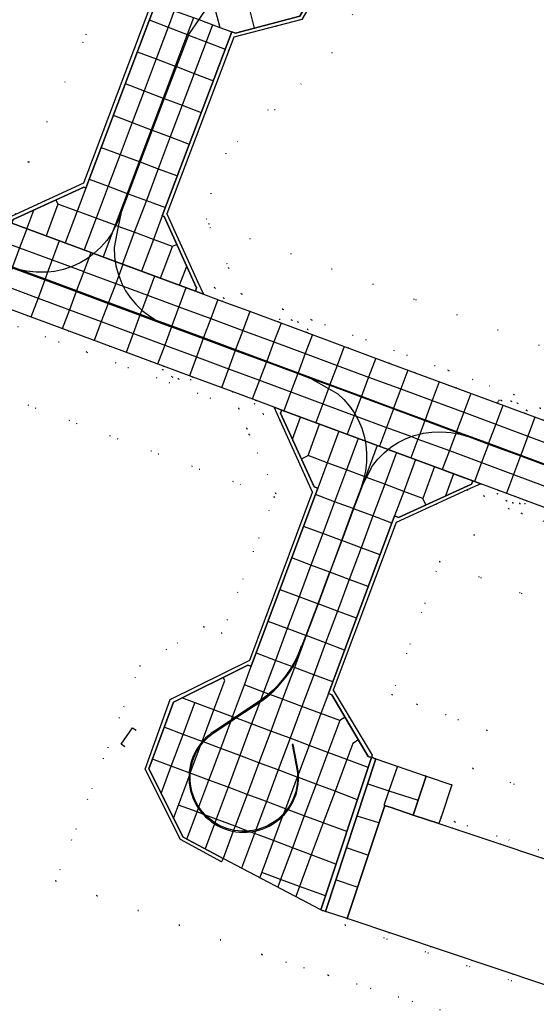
# Model space of a CAD drawing. Header units: metres. Extents: x 174791 to 179073, y 406431 to 409043.
# Tile 125 of 256: x 176276 to 176352, y 407561 to 407706. Entities that reach past the tile are written whole.
import ezdxf

# ---------------------------------------------------------------- set-up
doc = ezdxf.new("R2010")
doc.units = ezdxf.units.M
doc.linetypes.add('DOT', pattern=[6.35, 0, -6.35])
for name, color, linetype in [('panden', 254, 'Continuous'), ('scheiding_muur', 254, 'Continuous'), ('terreindeelbegroeid', 254, 'DOT'), ('terreindeelonbegroeid', 254, 'DOT'), ('wegdeel_molgoot', 254, 'Continuous'), ('wegdeel_opstelplaats', 254, 'Continuous'), ('wegdeel_platform_vliegverkeer', 254, 'Continuous'), ('wegdeel_rolbaan', 254, 'Continuous'), ('weginrichtingselement_markering_vliegtuigverharding', 254, 'Continuous'), ('weginrichtingselement_voeg_vliegtuigverharding', 254, 'Continuous')]:
    doc.layers.add(name, color=color, linetype=linetype)

msp = doc.modelspace()

# ---------------------------------------------------------------- linework, layer by layer
at = {"layer": 'panden'}
msp.add_polyline3d([(176330.224, 407590.046, 0), (176331.021, 407589.78, 0), (176334.29, 407588.689, 0), (176338.084, 407587.422, 0), (176340.14, 407586.736, 0), (176359.456, 407580.289, 0), (176357.862, 407575.524, 0), (176361.074, 407574.444, 0), (176359.917, 407570.854, 0), (176358.759, 407567.263, 0), (176355.466, 407568.359, 0), (176353.872, 407563.594, 0), (176324.55, 407573.4, 0), (176330.101, 407590.087, 0)], close=True, dxfattribs=at)
at = {"layer": 'scheiding_muur'}
msp.add_polyline3d([(176291.726, 407598.747, 0), (176291.195, 407599.142, 0), (176292.866, 407601.53, 0), (176293.413, 407601.197, 0)], dxfattribs=at)
at = {"layer": 'terreindeelbegroeid'}
for points in [[(176291.242, 407715.132, 0), (176290.796, 407714.823, 0), (176295.478, 407707.948, 0), (176285.675, 407681.964, 0), (176275.634, 407677.351, 0), (176273.214, 407678.278, 0), (176271.246, 407677.975, 0), (176271.066, 407677.496, 0), (176266.857, 407679.059, 0), (176269.154, 407680.339, 0), (176277.596, 407685.046, 0), (176286.038, 407703.815, 0), (176281.59, 407714.34, 0), (176277.67, 407716.526, 0), (176281.281, 407717.024, 0), (176281.027, 407718.867, 0), (176280.956, 407718.857, 0), (176280.924, 407719.115, 0), (176284.467, 407721.534, 0), (176286.118, 407722.662, 0)], [(176277.596, 407685.046, 0), (176269.154, 407680.339, 0), (176266.938, 407681.162, 0), (176262.696, 407682.722, 0), (176250.188, 407687.359, 0), (176238.541, 407691.677, 0), (176240.948, 407698.229, 0), (176241.086, 407698.6, 0)], [(176359.995, 407655.434, 0), (176349.176, 407650.69, 0), (176339.488, 407654.278, 0), (176319.286, 407661.758, 0), (176315.06, 407663.323, 0), (176308.963, 407665.582, 0), (176307.055, 407669.409, 0), (176304.068, 407675.972, 0), (176334.635, 407664.747, 0)], [(176267.042, 407666.186, 0), (176266.887, 407665.701, 0), (176268.312, 407664.615, 0), (176269.233, 407664.299, 0), (176271.058, 407664.163, 0), (176271.275, 407664.617, 0), (176297.443, 407654.919, 0), (176297.288, 407654.432, 0), (176298.713, 407653.348, 0), (176299.635, 407653.033, 0), (176301.461, 407652.899, 0), (176301.676, 407653.351, 0), (176307.572, 407651.166, 0), (176308.577, 407648.66, 0), (176286.126, 407656.98, 0), (176263.805, 407665.253, 0), (176266.578, 407666.358, 0)], [(176308.577, 407648.66, 0), (176309.76, 407645.711, 0), (176310.105, 407644.85, 0), (176314.009, 407636.149, 0), (176313.803, 407635.598, 0), (176254.342, 407657.783, 0), (176263.805, 407665.253, 0), (176286.126, 407656.98, 0)], [(176315.06, 407663.323, 0), (176319.286, 407661.758, 0), (176339.488, 407654.278, 0), (176349.176, 407650.69, 0), (176347.306, 407649.87, 0), (176346.935, 407649.897, 0), (176346.821, 407649.657, 0), (176346.729, 407649.463, 0), (176330.858, 407655.34, 0), (176318.592, 407659.882, 0), (176318.737, 407660.351, 0), (176317.303, 407661.424, 0), (176316.379, 407661.732, 0), (176314.553, 407661.852, 0), (176314.365, 407661.448, 0), (176310.267, 407662.966, 0), (176308.963, 407665.582, 0)]]:
    msp.add_polyline3d(points, close=True, dxfattribs=at)
for points in [[(176331.458, 407718.161, 0), (176322.317, 407701.174, 0), (176313.94, 407692.727, 0), (176312.835, 407692.737, 0), (176306.659, 407686.331, 0), (176304.433, 407680.44, 0), (176303.734, 407676.706, 0), (176304.068, 407675.972, 0), (176307.055, 407669.409, 0), (176308.963, 407665.582, 0), (176310.267, 407662.966, 0), (176306.18, 407664.481, 0), (176306.356, 407664.973, 0), (176305.024, 407666.481, 0), (176302.504, 407667.338, 0), (176297.932, 407677.384, 0), (176307.794, 407703.472, 0), (176317.856, 407706.074, 0)], [(176254.342, 407657.783, 0), (176313.803, 407635.598, 0), (176306.061, 407615.498, 0), (176303.385, 407616.48, 0), (176293.94, 407610.688, 0), (176281.505, 407578.952, 0), (176311.957, 407568.081, 0), (176321.764, 407565.032, 0), (176350.638, 407556.055, 0)], [(176353.033, 407648.742, 0), (176351.059, 407648.384, 0), (176349.683, 407649.449, 0), (176348.761, 407649.763, 0), (176347.306, 407649.87, 0), (176349.176, 407650.69, 0), (176359.995, 407655.434, 0)], [(176350.638, 407556.055, 0), (176321.764, 407565.032, 0), (176311.957, 407568.081, 0), (176281.505, 407578.952, 0), (176293.94, 407610.688, 0), (176303.385, 407616.48, 0), (176306.061, 407615.498, 0), (176313.803, 407635.598, 0), (176314.009, 407636.149, 0), (176310.105, 407644.85, 0), (176309.76, 407645.711, 0), (176308.577, 407648.66, 0), (176307.572, 407651.166, 0), (176311.032, 407649.883, 0), (176310.867, 407649.381, 0), (176312.153, 407647.861, 0), (176314.667, 407646.898, 0), (176319.41, 407636.325, 0), (176310.17, 407611.529, 0), (176298.427, 407605.742, 0), (176294.722, 407595.447, 0), (176299.922, 407585.066, 0), (176305.999, 407581.801, 0), (176306.244, 407582.284, 0), (176320.639, 407574.694, 0), (176320.876, 407574.614, 0), (176321.097, 407574.54, 0), (176321.334, 407574.46, 0), (176324.55, 407573.4, 0), (176324.233, 407572.452, 0), (176354.503, 407562.328, 0)], [(176360.717, 407580.907, 0), (176340.456, 407587.683, 0), (176338.402, 407588.37, 0), (176339.993, 407593.118, 0), (176336.215, 407594.413, 0), (176328.798, 407596.957, 0), (176328.561, 407597.037, 0), (176328.362, 407597.105, 0), (176328.125, 407597.185, 0), (176328.226, 407597.514, 0), (176322.481, 407607.094, 0), (176331.757, 407631.862, 0), (176342.264, 407636.658, 0), (176344.791, 407635.756, 0), (176346.726, 407636.107, 0), (176348.059, 407635.064, 0), (176348.979, 407634.746, 0), (176350.052, 407634.664, 0), (176348.382, 407633.917, 0), (176338.2, 407626.074, 0), (176331.167, 407606.418, 0), (176334.855, 407605.047, 0), (176345.185, 407601.207, 0), (176343.079, 407595.542, 0), (176372.874, 407584.448, 0)], [(176405.621, 407555.98, 0), (176408.095, 407562.942, 0), (176410.047, 407570.069, 0), (176410.041, 407574.873, 0), (176409.402, 407579.635, 0), (176408.142, 407584.271, 0), (176406.283, 407588.701, 0), (176403.857, 407592.847, 0), (176400.616, 407596.957, 0), (176396.82, 407600.561, 0), (176392.547, 407603.583, 0), (176387.884, 407605.961, 0), (176374.117, 407612.033, 0), (176374.149, 407612.113, 0), (176338.2, 407626.074, 0), (176348.382, 407633.917, 0), (176350.332, 407633.194, 0), (176377.746, 407623.027, 0), (176381.979, 407621.457, 0), (176413.689, 407609.696, 0), (176417.921, 407608.126, 0), (176419.771, 407606.968, 0), (176424.421, 407604.046, 0)], [(176377.746, 407623.027, 0), (176350.332, 407633.194, 0), (176348.382, 407633.917, 0), (176350.052, 407634.664, 0), (176350.804, 407634.607, 0), (176351.027, 407635.069, 0), (176378.441, 407624.902, 0)], [(176378.945, 407559.478, 0), (176380.709, 407568.618, 0), (176379.715, 407574.423, 0), (176377.296, 407579.53, 0), (176372.874, 407584.448, 0), (176343.079, 407595.542, 0), (176345.185, 407601.207, 0), (176334.855, 407605.047, 0), (176331.167, 407606.418, 0), (176338.2, 407626.074, 0), (176374.149, 407612.113, 0), (176374.117, 407612.033, 0), (176387.884, 407605.961, 0), (176392.547, 407603.583, 0), (176396.82, 407600.561, 0), (176400.616, 407596.957, 0), (176403.857, 407592.847, 0), (176406.283, 407588.701, 0), (176408.142, 407584.271, 0), (176409.402, 407579.635, 0), (176410.041, 407574.873, 0), (176410.047, 407570.069, 0), (176408.095, 407562.942, 0), (176405.621, 407555.98, 0)]]:
    msp.add_polyline3d(points, dxfattribs=at)
at = {"layer": 'terreindeelonbegroeid'}
for points in [[(176306.18, 407664.481, 0), (176303.323, 407665.537, 0), (176302.504, 407667.338, 0), (176305.024, 407666.481, 0), (176306.356, 407664.973, 0)], [(176318.592, 407659.882, 0), (176314.365, 407661.448, 0), (176314.553, 407661.852, 0), (176316.379, 407661.732, 0), (176317.303, 407661.424, 0), (176318.737, 407660.351, 0)], [(176301.676, 407653.351, 0), (176301.461, 407652.899, 0), (176299.635, 407653.033, 0), (176298.713, 407653.348, 0), (176297.288, 407654.432, 0), (176297.443, 407654.919, 0)], [(176313.785, 407648.863, 0), (176314.667, 407646.898, 0), (176312.153, 407647.861, 0), (176310.867, 407649.381, 0), (176311.032, 407649.883, 0)], [(176347.306, 407649.87, 0), (176348.761, 407649.763, 0), (176349.683, 407649.449, 0), (176351.059, 407648.384, 0), (176350.859, 407647.934, 0), (176346.729, 407649.463, 0), (176346.821, 407649.657, 0), (176346.935, 407649.897, 0)], [(176355.476, 407647.819, 0), (176353.551, 407646.937, 0), (176350.859, 407647.934, 0), (176351.059, 407648.384, 0), (176353.033, 407648.742, 0)], [(176346.938, 407636.586, 0), (176346.726, 407636.107, 0), (176344.791, 407635.756, 0), (176342.264, 407636.658, 0), (176344.273, 407637.574, 0)], [(176351.027, 407635.069, 0), (176350.804, 407634.607, 0), (176350.052, 407634.664, 0), (176348.979, 407634.746, 0), (176348.059, 407635.064, 0), (176346.726, 407636.107, 0), (176346.938, 407636.586, 0)], [(176359.581, 407577.51, 0), (176359.126, 407576.15, 0), (176361.391, 407575.392, 0), (176361.074, 407574.444, 0), (176357.862, 407575.524, 0), (176359.456, 407580.289, 0), (176340.14, 407586.736, 0), (176338.084, 407587.422, 0), (176338.402, 407588.37, 0), (176340.456, 407587.683, 0), (176360.717, 407580.907, 0)], [(176358.759, 407567.263, 0), (176358.442, 407566.315, 0), (176356.098, 407567.098, 0), (176355.712, 407565.943, 0), (176354.503, 407562.328, 0), (176324.233, 407572.452, 0), (176324.55, 407573.4, 0), (176353.872, 407563.594, 0), (176355.466, 407568.359, 0)]]:
    msp.add_polyline3d(points, close=True, dxfattribs=at)
at = {"layer": 'wegdeel_molgoot'}
for points in [[(176302.504, 407667.338, 0), (176303.323, 407665.537, 0), (176302.143, 407665.974, 0), (176302.316, 407666.473, 0), (176297.543, 407676.992, 0), (176297.254, 407677.098, 0), (176307.535, 407704.266, 0), (176308.077, 407704.082, 0), (176317.552, 407706.584, 0), (176323.385, 407716.635, 0), (176320.313, 407728.176, 0), (176308.259, 407734.676, 0), (176308.137, 407735.132, 0), (176308.062, 407735.37, 0), (176308.04, 407735.439, 0), (176320.753, 407728.543, 0), (176323.945, 407716.539, 0), (176317.856, 407706.074, 0), (176307.794, 407703.472, 0), (176297.932, 407677.384, 0)], [(176275.035, 407676.022, 0), (176273.761, 407676.496, 0), (176275.634, 407677.351, 0), (176285.675, 407681.964, 0), (176295.478, 407707.948, 0), (176290.796, 407714.823, 0), (176291.242, 407715.132, 0), (176295.676, 407708.615, 0), (176296.24, 407708.39, 0), (176285.96, 407681.212, 0), (176285.668, 407681.333, 0), (176275.221, 407676.542, 0)], [(176314.893, 407648.445, 0), (176314.71, 407647.973, 0), (176319.691, 407637.127, 0), (176320.206, 407636.913, 0), (176310.399, 407610.636, 0), (176309.905, 407610.812, 0), (176298.906, 407605.356, 0), (176295.25, 407595.486, 0), (176300.316, 407585.41, 0), (176306.244, 407582.284, 0), (176305.999, 407581.801, 0), (176299.922, 407585.066, 0), (176294.722, 407595.447, 0), (176298.427, 407605.742, 0), (176310.17, 407611.529, 0), (176319.41, 407636.325, 0), (176314.667, 407646.898, 0), (176313.785, 407648.863, 0), (176314.894, 407648.448, 0)], [(176344.273, 407637.574, 0), (176342.264, 407636.658, 0), (176331.757, 407631.862, 0), (176322.481, 407607.094, 0), (176328.226, 407597.514, 0), (176328.125, 407597.185, 0), (176327.671, 407597.341, 0), (176322.282, 407606.413, 0), (176321.777, 407606.616, 0), (176331.542, 407632.828, 0), (176332.112, 407632.611, 0), (176342.905, 407637.509, 0), (176343.096, 407638.011, 0)]]:
    msp.add_polyline3d(points, close=True, dxfattribs=at)
at = {"layer": 'wegdeel_opstelplaats'}
msp.add_polyline3d([(176338.402, 407588.37, 0), (176338.084, 407587.422, 0), (176334.29, 407588.689, 0), (176336.215, 407594.413, 0), (176339.993, 407593.118, 0)], close=True, dxfattribs=at)
at = {"layer": 'wegdeel_platform_vliegverkeer'}
for points in [[(176302.143, 407665.974, 0), (176275.035, 407676.022, 0), (176275.221, 407676.542, 0), (176285.668, 407681.333, 0), (176285.96, 407681.212, 0), (176296.24, 407708.39, 0), (176295.676, 407708.615, 0), (176291.242, 407715.132, 0), (176286.118, 407722.662, 0), (176285.81, 407723.115, 0), (176282.273, 407728.313, 0), (176308.137, 407735.132, 0), (176308.259, 407734.676, 0), (176320.313, 407728.176, 0), (176323.385, 407716.635, 0), (176317.552, 407706.584, 0), (176308.077, 407704.082, 0), (176307.535, 407704.266, 0), (176297.254, 407677.098, 0), (176297.543, 407676.992, 0), (176302.316, 407666.473, 0)], [(176343.096, 407638.011, 0), (176342.905, 407637.509, 0), (176332.112, 407632.611, 0), (176331.542, 407632.828, 0), (176321.777, 407606.616, 0), (176322.282, 407606.413, 0), (176327.671, 407597.341, 0), (176328.125, 407597.185, 0), (176320.639, 407574.694, 0), (176306.244, 407582.284, 0), (176300.316, 407585.41, 0), (176295.25, 407595.486, 0), (176298.906, 407605.356, 0), (176309.905, 407610.812, 0), (176310.399, 407610.636, 0), (176320.206, 407636.913, 0), (176319.691, 407637.127, 0), (176314.71, 407647.973, 0), (176314.893, 407648.445, 0)], [(176328.798, 407596.957, 0), (176321.334, 407574.46, 0), (176321.097, 407574.54, 0), (176320.876, 407574.614, 0), (176320.639, 407574.694, 0), (176328.125, 407597.185, 0), (176328.362, 407597.105, 0), (176328.561, 407597.037, 0)], [(176336.215, 407594.413, 0), (176334.29, 407588.689, 0), (176331.021, 407589.78, 0), (176330.224, 407590.046, 0), (176330.101, 407590.087, 0), (176324.55, 407573.4, 0), (176321.334, 407574.46, 0), (176328.798, 407596.957, 0)]]:
    msp.add_polyline3d(points, close=True, dxfattribs=at)
at = {"layer": 'wegdeel_rolbaan'}
for points in [[(176275.035, 407676.022, 0), (176302.143, 407665.974, 0), (176303.323, 407665.537, 0), (176306.18, 407664.481, 0), (176310.267, 407662.966, 0), (176314.365, 407661.448, 0), (176318.592, 407659.882, 0), (176330.858, 407655.34, 0), (176346.729, 407649.463, 0), (176350.859, 407647.934, 0), (176353.551, 407646.937, 0), (176354.79, 407646.478, 0), (176382.931, 407636.056, 0), (176384.107, 407635.621, 0), (176386.87, 407634.597, 0), (176390.431, 407633.278, 0), (176403.624, 407628.391, 0), (176418.502, 407622.879, 0), (176422.749, 407621.306, 0)], [(176422.487, 407608.566, 0), (176418.617, 407610.001, 0), (176414.385, 407611.571, 0), (176399.453, 407617.109, 0), (176382.675, 407623.332, 0), (176378.441, 407624.902, 0), (176351.027, 407635.069, 0), (176346.938, 407636.586, 0), (176344.273, 407637.574, 0), (176343.096, 407638.011, 0), (176314.893, 407648.445, 0), (176314.894, 407648.448, 0), (176313.785, 407648.863, 0), (176311.032, 407649.883, 0), (176307.572, 407651.166, 0), (176301.676, 407653.351, 0), (176297.443, 407654.919, 0), (176271.275, 407664.617, 0)]]:
    msp.add_polyline3d(points, dxfattribs=at)
at = {"layer": 'weginrichtingselement_markering_vliegtuigverharding'}
for points in [[(176308.019, 407710.197, 0), (176304.823, 407708.418, 0), (176303.888, 407707.898, 0), (176302.63, 407706.057, 0), (176301.22, 407703.995, 0)], [(176301.22, 407703.995, 0), (176301.139, 407703.788, 0), (176299.34, 407699.12, 0), (176297.537, 407694.44, 0), (176297.529, 407694.42, 0), (176295.764, 407689.764, 0), (176293.982, 407685.061, 0), (176292.205, 407680.37, 0), (176291.173, 407677.648, 0)], [(176291.173, 407677.648, 0), (176290.801, 407676.535, 0), (176290.417, 407675.679, 0), (176290.321, 407675.464, 0), (176289.968, 407674.846, 0), (176289.738, 407674.445, 0), (176289.057, 407673.489, 0), (176288.164, 407672.467, 0), (176287.174, 407671.538, 0), (176287.161, 407671.528, 0), (176286.454, 407670.991, 0), (176286.2, 407670.797, 0), (176285.15, 407670.168, 0), (176283.948, 407669.616, 0), (176283.799, 407669.566, 0), (176282.693, 407669.199, 0), (176281.366, 407668.913, 0), (176280.322, 407668.802, 0), (176280.016, 407668.77, 0), (176278.618, 407668.772, 0), (176277.229, 407668.923, 0), (176276.47, 407669.089, 0), (176275.864, 407669.221, 0)], [(176291.173, 407677.648, 0), (176290.755, 407675.554, 0), (176290.134, 407672.44, 0)], [(176290.134, 407672.44, 0), (176290.204, 407671.072, 0), (176290.319, 407670.357, 0), (176290.422, 407669.72, 0), (176290.784, 407668.4, 0), (176290.827, 407668.291, 0), (176291.287, 407667.126, 0), (176291.503, 407666.716, 0), (176291.848, 407666.06, 0), (176292.522, 407665.061, 0), (176293.359, 407664.062, 0), (176294.241, 407663.201, 0), (176294.291, 407663.152, 0), (176295.2, 407662.427, 0), (176296.176, 407661.797, 0), (176296.227, 407661.771, 0), (176297.21, 407661.268, 0), (176298.292, 407660.845, 0)], [(176275.103, 407669.454, 0), (176279.906, 407667.671, 0), (176284.557, 407665.944, 0), (176289.276, 407664.192, 0), (176293.964, 407662.452, 0), (176298.292, 407660.845, 0), (176298.61, 407660.728, 0), (176303.305, 407658.994, 0), (176308.03, 407657.25, 0), (176312.622, 407655.554, 0), (176317.268, 407653.839, 0), (176319.199, 407653.126, 0), (176321.968, 407652.101, 0), (176326.613, 407650.382, 0), (176331.367, 407648.622, 0), (176336.018, 407646.9, 0), (176340.662, 407645.181, 0), (176342.573, 407644.474, 0), (176345.392, 407643.429, 0), (176350.126, 407641.674, 0), (176354.762, 407639.956, 0)], [(176319.199, 407653.126, 0), (176321.795, 407651.635, 0), (176323.155, 407650.854, 0)], [(176323.155, 407650.854, 0), (176324.079, 407649.992, 0), (176324.907, 407649.037, 0), (176325.629, 407648, 0), (176325.681, 407647.904, 0), (176325.873, 407647.556, 0), (176326.237, 407646.893, 0), (176326.707, 407645.772, 0), (176327.055, 407644.608, 0), (176327.19, 407643.895, 0), (176327.294, 407643.35, 0), (176327.405, 407642.074, 0), (176327.387, 407640.746, 0), (176327.236, 407639.427, 0), (176327.062, 407638.628, 0), (176326.954, 407638.129, 0), (176326.543, 407636.866, 0)], [(176328.3, 407640.197, 0), (176329.093, 407641.213, 0), (176329.993, 407642.136, 0), (176330.6, 407642.634, 0), (176330.989, 407642.953, 0), (176332.07, 407643.656, 0), (176333.234, 407644.242, 0), (176334.024, 407644.535, 0), (176334.456, 407644.695, 0), (176335.274, 407644.901, 0), (176335.749, 407645.02, 0), (176337.07, 407645.204, 0), (176338.467, 407645.246, 0), (176339.861, 407645.137, 0), (176340.594, 407644.999, 0), (176341.235, 407644.879, 0), (176342.573, 407644.474, 0)], [(176326.543, 407636.866, 0), (176326.803, 407637.359, 0), (176327.405, 407638.499, 0), (176328.3, 407640.197, 0)], [(176326.543, 407636.866, 0), (176325.441, 407633.897, 0), (176323.699, 407629.204, 0), (176321.967, 407624.537, 0), (176321.959, 407624.516, 0), (176320.2, 407619.852, 0), (176318.44, 407615.187, 0), (176317.828, 407613.565, 0)], [(176317.898, 407613.538, 0), (176317.828, 407613.565, 0), (176317.758, 407613.591, 0), (176317.45, 407612.771, 0), (176317.144, 407612.07, 0), (176316.807, 407611.384, 0), (176316.437, 407610.715, 0), (176316.369, 407610.604, 0), (176316.037, 407610.063, 0), (176315.607, 407609.431, 0), (176315.148, 407608.819, 0), (176314.661, 407608.23, 0), (176314.147, 407607.663, 0), (176313.607, 407607.122, 0), (176313.043, 407606.606, 0), (176312.966, 407606.542, 0), (176312.455, 407606.116, 0), (176311.846, 407605.655, 0), (176311.737, 407605.58, 0), (176311.215, 407605.223, 0), (176310.565, 407604.82, 0), (176307.952, 407603.069, 0), (176307.453, 407602.734, 0), (176304.953, 407601.059, 0), (176304.49, 407600.742, 0), (176304.05, 407600.393, 0), (176303.635, 407600.015, 0), (176303.248, 407599.609, 0), (176303.179, 407599.525, 0), (176303.072, 407599.397, 0), (176302.889, 407599.176, 0), (176302.562, 407598.721, 0), (176302.266, 407598.243, 0), (176302.005, 407597.746, 0), (176301.779, 407597.233, 0), (176301.589, 407596.704, 0), (176301.436, 407596.164, 0), (176301.32, 407595.615, 0), (176301.243, 407595.059, 0), (176301.233, 407594.917, 0), (176301.205, 407594.499, 0), (176301.205, 407594.366, 0), (176301.206, 407593.937, 0), (176301.246, 407593.377, 0), (176301.324, 407592.821, 0), (176301.441, 407592.272, 0), (176301.596, 407591.733, 0), (176301.787, 407591.205, 0), (176302.015, 407590.692, 0), (176302.278, 407590.196, 0), (176302.575, 407589.719, 0), (176302.591, 407589.697, 0), (176302.903, 407589.264, 0), (176303.263, 407588.833, 0), (176303.3, 407588.794, 0), (176303.652, 407588.428, 0), (176304.068, 407588.051, 0), (176304.509, 407587.704, 0), (176304.951, 407587.403, 0), (176304.973, 407587.388, 0), (176305.457, 407587.105, 0), (176305.961, 407586.856, 0), (176306.48, 407586.643, 0), (176307.013, 407586.466, 0), (176307.557, 407586.327, 0), (176307.739, 407586.293, 0), (176308.109, 407586.225, 0), (176308.667, 407586.162, 0), (176309.227, 407586.138, 0), (176309.789, 407586.153, 0), (176310.231, 407586.196, 0), (176310.347, 407586.207, 0), (176310.901, 407586.3, 0), (176311.009, 407586.326, 0), (176311.447, 407586.43, 0), (176311.983, 407586.599, 0), (176312.505, 407586.803, 0), (176313.012, 407587.044, 0), (176313.502, 407587.319, 0), (176313.971, 407587.628, 0), (176314.417, 407587.968, 0), (176314.839, 407588.339, 0), (176315.023, 407588.524, 0), (176315.234, 407588.737, 0), (176315.601, 407589.163, 0), (176315.83, 407589.469, 0), (176315.937, 407589.612, 0), (176316.241, 407590.084, 0), (176316.512, 407590.576, 0), (176316.748, 407591.085, 0), (176316.948, 407591.61, 0), (176317.111, 407592.147, 0), (176317.237, 407592.694, 0), (176317.324, 407593.248, 0), (176317.373, 407593.808, 0), (176317.379, 407594.202, 0), (176317.382, 407594.369, 0), (176317.361, 407594.786, 0), (176317.353, 407594.93, 0), (176317.285, 407595.487, 0), (176317.179, 407596.038, 0), (176316.59, 407599.113, 0), (176316.44, 407599.097, 0)], [(176316.44, 407599.097, 0), (176317.033, 407596.004, 0), (176317.139, 407595.455, 0), (176317.205, 407594.899, 0), (176317.228, 407594.432, 0), (176317.233, 407594.34, 0), (176317.231, 407594.258, 0), (176317.221, 407593.78, 0), (176317.17, 407593.222, 0), (176317.079, 407592.67, 0), (176316.95, 407592.125, 0), (176316.783, 407591.591, 0), (176316.578, 407591.07, 0), (176316.337, 407590.564, 0), (176316.062, 407590.077, 0), (176315.752, 407589.611, 0), (176315.685, 407589.523, 0), (176315.411, 407589.167, 0), (176315.155, 407588.879, 0), (176315.039, 407588.748, 0), (176314.638, 407588.357, 0), (176314.211, 407587.995, 0), (176313.76, 407587.664, 0), (176313.286, 407587.366, 0), (176312.793, 407587.101, 0), (176312.282, 407586.872, 0), (176311.756, 407586.68, 0), (176311.218, 407586.525, 0), (176311.072, 407586.494, 0), (176310.67, 407586.409, 0), (176310.116, 407586.331, 0), (176309.908, 407586.317, 0), (176309.557, 407586.293, 0), (176308.998, 407586.294, 0), (176308.439, 407586.334, 0), (176307.885, 407586.414, 0), (176307.792, 407586.434, 0), (176307.338, 407586.532, 0), (176306.8, 407586.689, 0), (176306.275, 407586.884, 0), (176305.765, 407587.114, 0), (176305.273, 407587.381, 0), (176305.006, 407587.55, 0), (176304.8, 407587.681, 0), (176304.35, 407588.013, 0), (176303.924, 407588.377, 0), (176303.624, 407588.673, 0), (176303.525, 407588.77, 0), (176303.155, 407589.19, 0), (176302.815, 407589.635, 0), (176302.657, 407589.875, 0), (176302.508, 407590.102, 0), (176302.234, 407590.591, 0), (176301.995, 407591.097, 0), (176301.792, 407591.619, 0), (176301.627, 407592.154, 0), (176301.5, 407592.699, 0), (176301.411, 407593.252, 0), (176301.362, 407593.81, 0), (176301.352, 407594.369, 0), (176301.377, 407594.828, 0), (176301.378, 407594.863, 0), (176301.382, 407594.928, 0), (176301.451, 407595.484, 0), (176301.558, 407596.033, 0), (176301.705, 407596.574, 0), (176301.889, 407597.102, 0), (176302.11, 407597.617, 0), (176302.366, 407598.115, 0), (176302.657, 407598.593, 0), (176302.902, 407598.939, 0), (176302.981, 407599.05, 0), (176303.326, 407599.47, 0), (176303.336, 407599.482, 0), (176303.721, 407599.889, 0), (176304.134, 407600.267, 0), (176304.572, 407600.616, 0), (176305.033, 407600.932, 0), (176307.363, 407602.493, 0), (176308.125, 407603.004, 0), (176310.649, 407604.695, 0), (176311.304, 407605.102, 0), (176311.646, 407605.337, 0), (176311.939, 407605.538, 0), (176312.554, 407606.003, 0), (176313.128, 407606.481, 0), (176313.147, 407606.497, 0), (176313.715, 407607.017, 0), (176314.259, 407607.564, 0), (176314.777, 407608.135, 0), (176315.268, 407608.729, 0), (176315.731, 407609.346, 0), (176316.164, 407609.984, 0), (176316.512, 407610.55, 0), (176316.568, 407610.641, 0), (176316.94, 407611.316, 0), (176317.281, 407612.007, 0), (176317.589, 407612.714, 0), (176317.898, 407613.538, 0)]]:
    msp.add_polyline3d(points, dxfattribs=at)
at = {"layer": 'weginrichtingselement_voeg_vliegtuigverharding'}
for p, q in [((176281.557, 407679.452), (176281.858, 407678.851)), ((176277.263, 407675.2), (176278.319, 407677.961)), ((176299.392, 407672.884), (176298.743, 407672.593)), ((176297.004, 407667.887), (176298.743, 407672.593)), ((176299.786, 407666.86), (176300.872, 407669.667)), ((176316.489, 407644.143), (176317.678, 407647.408)), ((176318.8, 407641.735), (176320.473, 407646.36)), ((176317.804, 407641.241), (176318.8, 407641.735)), ((176336.157, 407634.467), (176335.711, 407635.376)), ((176306.466, 407608.542), (176306.226, 407608.975)), ((176324.263, 407603.104), (176323.464, 407602.621)), ((176326.243, 407599.775), (176325.397, 407599.245)), ((176325.996, 407588.563), (176329.173, 407587.566)), ((176327.58, 407582.785), (176324.436, 407583.821)), ((176326.02, 407578.063), (176322.821, 407579.104))]:
    msp.add_line(p, q, dxfattribs=at)
for points in [[(176298.4, 407732.555, 0), (176299.175, 407729.644, 0), (176299.941, 407726.765, 0), (176300.721, 407723.833, 0), (176301.482, 407720.973, 0), (176302.196, 407718.293, 0), (176302.258, 407718.058, 0), (176303.03, 407715.156, 0), (176303.807, 407712.239, 0), (176304.565, 407709.39, 0), (176304.823, 407708.418, 0), (176305.755, 407704.916, 0), (176305.758, 407704.906, 0)], [(176310.885, 407704.824, 0), (176310.114, 407707.757, 0), (176309.371, 407710.581, 0), (176309.349, 407710.666, 0), (176308.602, 407713.507, 0), (176307.833, 407716.429, 0), (176307.068, 407719.337, 0), (176306.305, 407722.242, 0), (176305.551, 407725.106, 0), (176305.446, 407725.507, 0), (176304.779, 407728.044, 0), (176304.02, 407730.928, 0), (176303.257, 407733.831, 0)], [(176296.24, 407708.39, 0), (176299.033, 407707.37, 0), (176299.914, 407707.049, 0), (176302.63, 407706.057, 0), (176305.755, 407704.916, 0), (176307.535, 407704.266, 0)], [(176299.037, 407707.381, 0), (176299.033, 407707.37, 0), (176298.118, 407704.946, 0), (176296.35, 407700.263, 0), (176294.577, 407695.568, 0), (176292.809, 407690.885, 0), (176291.028, 407686.168, 0), (176289.252, 407681.463, 0), (176287.479, 407676.768, 0), (176285.708, 407672.076, 0)], [(176301.873, 407706.328, 0), (176300.941, 407703.864, 0), (176299.172, 407699.185, 0), (176297.398, 407694.494, 0), (176295.628, 407689.815, 0), (176293.849, 407685.111, 0), (176292.075, 407680.418, 0), (176290.299, 407675.723, 0), (176289.968, 407674.846, 0), (176288.527, 407671.037, 0)], [(176304.693, 407705.289, 0), (176303.748, 407702.788, 0), (176301.981, 407698.111, 0), (176300.21, 407693.422, 0), (176298.444, 407688.747, 0), (176296.671, 407684.054, 0), (176294.902, 407679.371, 0), (176293.128, 407674.674, 0), (176291.364, 407670.006, 0)], [(176295.329, 407706.015, 0), (176298.118, 407704.946, 0), (176300.941, 407703.864, 0), (176301.139, 407703.788, 0), (176303.748, 407702.788, 0), (176306.533, 407701.721, 0)], [(176293.561, 407701.328, 0), (176296.35, 407700.263, 0), (176299.172, 407699.185, 0), (176299.34, 407699.12, 0), (176301.981, 407698.111, 0), (176304.794, 407697.037, 0)], [(176291.799, 407696.626, 0), (176294.577, 407695.568, 0), (176297.398, 407694.494, 0), (176297.537, 407694.44, 0), (176300.21, 407693.422, 0), (176303.017, 407692.353, 0)], [(176290.022, 407691.943, 0), (176292.809, 407690.885, 0), (176295.628, 407689.815, 0), (176295.764, 407689.764, 0), (176298.444, 407688.747, 0), (176301.248, 407687.682, 0)], [(176239.046, 407686.124, 0), (176243.63, 407684.428, 0), (176248.303, 407682.699, 0), (176252.942, 407680.983, 0), (176257.668, 407679.234, 0), (176262.387, 407677.488, 0), (176266.926, 407675.809, 0), (176271.61, 407674.076, 0), (176276.204, 407672.376, 0), (176280.985, 407670.608, 0), (176283.799, 407669.566, 0), (176285.66, 407668.878, 0), (176285.705, 407668.861, 0)], [(176288.235, 407687.215, 0), (176291.028, 407686.168, 0), (176293.849, 407685.111, 0), (176293.982, 407685.061, 0), (176296.671, 407684.054, 0), (176299.479, 407683.001, 0)], [(176242.634, 407681.619, 0), (176247.263, 407679.905, 0), (176251.897, 407678.188, 0), (176256.621, 407676.439, 0), (176261.337, 407674.693, 0), (176265.88, 407673.01, 0), (176270.575, 407671.272, 0), (176275.149, 407669.578, 0), (176276.47, 407669.089, 0), (176279.953, 407667.799, 0), (176284.606, 407666.076, 0), (176289.327, 407664.327, 0), (176289.355, 407664.317, 0)], [(176286.464, 407682.496, 0), (176289.252, 407681.463, 0), (176292.075, 407680.418, 0), (176292.205, 407680.37, 0), (176294.902, 407679.371, 0), (176297.715, 407678.329, 0)], [(176285.96, 407681.212, 0), (176284.675, 407677.807, 0), (176282.906, 407673.117, 0)], [(176281.858, 407678.851, 0), (176280.101, 407674.146, 0), (176280.099, 407674.141, 0)], [(176298.743, 407672.593, 0), (176295.949, 407673.629, 0), (176293.128, 407674.674, 0), (176290.755, 407675.554, 0), (176290.417, 407675.679, 0), (176290.299, 407675.723, 0), (176287.479, 407676.768, 0), (176284.675, 407677.807, 0), (176281.858, 407678.851, 0)], [(176246.264, 407677.083, 0), (176249.109, 407676.028, 0), (176250.848, 407675.383, 0), (176255.569, 407673.632, 0), (176260.281, 407671.884, 0), (176264.829, 407670.197, 0), (176269.535, 407668.451, 0), (176274.089, 407666.762, 0), (176278.915, 407664.972, 0), (176283.546, 407663.255, 0), (176288.259, 407661.506, 0), (176292.97, 407659.759, 0), (176292.994, 407659.75, 0)], [(176275.036, 407676.023, 0), (176280.101, 407674.146, 0), (176287.161, 407671.528, 0), (176290.319, 407670.357, 0), (176302.143, 407665.974, 0)], [(176297.254, 407677.098, 0), (176295.949, 407673.629, 0), (176294.191, 407668.955, 0)], [(176277.259, 407675.177, 0), (176276.204, 407672.376, 0), (176275.149, 407669.578, 0), (176275.11, 407669.473, 0), (176275.103, 407669.454, 0), (176274.089, 407666.762, 0), (176273.024, 407663.937, 0)], [(176282.017, 407673.418, 0), (176280.985, 407670.608, 0), (176280.322, 407668.802, 0), (176279.953, 407667.799, 0), (176279.906, 407667.671, 0), (176278.915, 407664.972, 0), (176277.876, 407662.144, 0)], [(176286.714, 407671.681, 0), (176286.454, 407670.991, 0), (176285.66, 407668.878, 0), (176284.606, 407666.076, 0), (176284.557, 407665.944, 0), (176283.546, 407663.255, 0), (176282.482, 407660.426, 0)], [(176285.705, 407668.861, 0), (176290.387, 407667.129, 0), (176291.503, 407666.716, 0), (176295.054, 407665.402, 0), (176299.708, 407663.68, 0), (176304.4, 407661.944, 0), (176309.123, 407660.197, 0), (176313.731, 407658.492, 0), (176318.365, 407656.777, 0), (176323.065, 407655.039, 0), (176327.717, 407653.317, 0), (176332.462, 407651.562, 0), (176337.112, 407649.841, 0), (176341.765, 407648.12, 0), (176341.781, 407648.114, 0)], [(176291.447, 407669.929, 0), (176290.827, 407668.291, 0), (176290.387, 407667.129, 0), (176289.327, 407664.327, 0), (176289.276, 407664.192, 0), (176288.259, 407661.506, 0), (176287.194, 407658.693, 0)], [(176296.087, 407668.198, 0), (176295.054, 407665.402, 0), (176294.241, 407663.201, 0), (176294.015, 407662.59, 0), (176293.964, 407662.452, 0), (176292.97, 407659.759, 0), (176291.928, 407656.94, 0)], [(176300.749, 407666.48, 0), (176299.708, 407663.68, 0), (176298.662, 407660.869, 0), (176298.61, 407660.728, 0), (176297.61, 407658.038, 0), (176296.561, 407655.217, 0)], [(176289.355, 407664.317, 0), (176294.015, 407662.59, 0), (176296.227, 407661.771, 0), (176298.662, 407660.869, 0), (176303.356, 407659.13, 0), (176308.078, 407657.38, 0), (176312.668, 407655.679, 0), (176317.313, 407653.958, 0), (176322.012, 407652.217, 0), (176326.656, 407650.496, 0), (176331.41, 407648.735, 0), (176336.06, 407647.012, 0), (176336.087, 407647.002, 0)], [(176305.438, 407664.742, 0), (176304.4, 407661.944, 0), (176303.356, 407659.13, 0), (176303.305, 407658.994, 0), (176302.304, 407656.297, 0), (176301.266, 407653.498, 0)], [(176310.163, 407663, 0), (176309.123, 407660.197, 0), (176308.078, 407657.38, 0), (176308.03, 407657.25, 0), (176307.026, 407654.546, 0), (176305.981, 407651.729, 0)], [(176314.783, 407661.28, 0), (176313.731, 407658.492, 0), (176312.668, 407655.679, 0), (176312.622, 407655.554, 0), (176311.6, 407652.849, 0), (176310.537, 407650.033, 0)], [(176292.994, 407659.75, 0), (176297.61, 407658.038, 0), (176302.304, 407656.297, 0), (176307.026, 407654.546, 0), (176311.6, 407652.849, 0), (176316.254, 407651.123, 0), (176320.954, 407649.381, 0), (176325.59, 407647.661, 0), (176325.873, 407647.556, 0), (176330.352, 407645.895, 0), (176330.387, 407645.882, 0)], [(176319.411, 407659.578, 0), (176318.365, 407656.777, 0), (176317.313, 407653.958, 0), (176317.268, 407653.839, 0), (176316.254, 407651.123, 0), (176315.212, 407648.332, 0)], [(176324.104, 407657.824, 0), (176323.065, 407655.039, 0), (176322.012, 407652.217, 0), (176321.968, 407652.101, 0), (176321.795, 407651.635, 0), (176320.954, 407649.381, 0), (176319.912, 407646.588, 0), (176319.909, 407646.581, 0)], [(176328.764, 407656.1, 0), (176327.717, 407653.317, 0), (176326.656, 407650.496, 0), (176326.613, 407650.382, 0), (176325.681, 407647.904, 0), (176325.59, 407647.661, 0), (176324.542, 407644.875, 0), (176324.539, 407644.867, 0)], [(176333.501, 407654.353, 0), (176332.462, 407651.562, 0), (176331.41, 407648.735, 0), (176331.367, 407648.622, 0), (176330.352, 407645.895, 0), (176329.315, 407643.109, 0), (176329.312, 407643.1, 0)], [(176338.15, 407652.631, 0), (176337.112, 407649.841, 0), (176336.06, 407647.012, 0), (176336.018, 407646.9, 0), (176335.274, 407644.901, 0), (176335.003, 407644.172, 0), (176333.967, 407641.388, 0)], [(176342.809, 407650.899, 0), (176341.765, 407648.12, 0), (176340.704, 407645.293, 0), (176340.662, 407645.181, 0), (176340.594, 407644.999, 0), (176339.639, 407642.456, 0), (176338.595, 407639.676, 0), (176338.592, 407639.669, 0)], [(176314.893, 407648.445, 0), (176319.912, 407646.588, 0), (176324.542, 407644.875, 0), (176327.19, 407643.895, 0), (176329.315, 407643.109, 0), (176330.6, 407642.634, 0), (176331.843, 407642.174, 0), (176333.967, 407641.388, 0)], [(176347.527, 407649.133, 0), (176346.492, 407646.368, 0), (176345.434, 407643.542, 0), (176345.392, 407643.429, 0), (176344.372, 407640.703, 0), (176343.329, 407637.917, 0)], [(176336.087, 407647.002, 0), (176340.704, 407645.293, 0), (176345.434, 407643.542, 0), (176350.169, 407641.789, 0), (176354.806, 407640.073, 0), (176357.28, 407639.157, 0), (176359.509, 407638.332, 0), (176364.152, 407636.613, 0), (176364.166, 407636.608, 0)], [(176341.781, 407648.114, 0), (176346.492, 407646.368, 0), (176351.223, 407644.615, 0), (176355.866, 407642.894, 0), (176360.561, 407641.154, 0), (176364.289, 407639.772, 0), (176365.205, 407639.433, 0), (176369.741, 407637.752, 0)], [(176352.256, 407647.384, 0), (176351.223, 407644.615, 0), (176350.169, 407641.789, 0), (176350.126, 407641.674, 0), (176349.11, 407638.948, 0), (176348.072, 407636.165, 0)], [(176323.316, 407645.317, 0), (176321.601, 407640.682, 0), (176320.206, 407636.913, 0)], [(176330.387, 407645.882, 0), (176334.024, 407644.535, 0), (176335.003, 407644.172, 0), (176339.639, 407642.456, 0), (176344.372, 407640.703, 0), (176349.11, 407638.948, 0), (176353.74, 407637.234, 0), (176358.437, 407635.494, 0)], [(176326.175, 407644.256, 0), (176324.442, 407639.614, 0), (176322.69, 407634.921, 0), (176320.938, 407630.229, 0), (176319.201, 407625.575, 0), (176317.448, 407620.879, 0), (176315.706, 407616.213, 0), (176313.951, 407611.511, 0), (176312.202, 407606.827, 0), (176311.737, 407605.58, 0), (176311.646, 407605.337, 0), (176310.45, 407602.134, 0), (176308.703, 407597.454, 0), (176306.958, 407592.78, 0), (176305.204, 407588.081, 0), (176305.006, 407587.55, 0), (176304.951, 407587.403, 0), (176303.575, 407583.717, 0)], [(176328.991, 407643.22, 0), (176327.25, 407638.557, 0), (176326.803, 407637.359, 0), (176325.502, 407633.875, 0), (176323.751, 407629.184, 0), (176322.01, 407624.521, 0), (176320.259, 407619.83, 0), (176318.515, 407615.158, 0), (176316.76, 407610.457, 0), (176315.013, 407605.777, 0), (176313.261, 407601.083, 0), (176311.513, 407596.401, 0), (176309.769, 407591.731, 0), (176308.013, 407587.027, 0), (176307.792, 407586.434, 0), (176307.739, 407586.293, 0), (176306.238, 407582.272, 0)], [(176331.848, 407642.187, 0), (176331.843, 407642.174, 0), (176330.095, 407637.488, 0), (176328.351, 407632.814, 0), (176326.603, 407628.126, 0), (176324.859, 407623.452, 0), (176323.111, 407618.766, 0), (176321.366, 407614.088, 0), (176319.612, 407609.386, 0), (176317.868, 407604.711, 0), (176316.116, 407600.015, 0), (176314.369, 407595.331, 0), (176312.628, 407590.664, 0), (176311.072, 407586.494, 0), (176311.009, 407586.326, 0), (176310.871, 407585.956, 0), (176308.967, 407580.851, 0)], [(176335.711, 407635.376, 0), (176332.888, 407636.438, 0), (176330.095, 407637.488, 0), (176327.405, 407638.499, 0), (176327.25, 407638.557, 0), (176327.062, 407638.628, 0), (176324.442, 407639.614, 0), (176321.601, 407640.682, 0), (176318.8, 407641.735, 0)], [(176334.644, 407641.148, 0), (176334.641, 407641.139, 0), (176332.888, 407636.438, 0), (176331.542, 407632.828, 0)], [(176333.967, 407641.388, 0), (176334.641, 407641.139, 0), (176337.452, 407640.099, 0), (176338.595, 407639.676, 0), (176340.265, 407639.058, 0), (176343.096, 407638.011, 0)], [(176337.454, 407640.105, 0), (176337.452, 407640.099, 0), (176335.711, 407635.376, 0)], [(176340.269, 407639.07, 0), (176340.265, 407639.058, 0), (176339.04, 407635.772, 0)], [(176331.155, 407631.77, 0), (176328.351, 407632.814, 0), (176325.502, 407633.875, 0), (176325.441, 407633.897, 0), (176322.69, 407634.921, 0), (176319.871, 407635.971, 0)], [(176329.408, 407627.084, 0), (176326.603, 407628.126, 0), (176323.751, 407629.184, 0), (176323.699, 407629.204, 0), (176320.938, 407630.229, 0), (176318.113, 407631.278, 0)], [(176327.66, 407622.402, 0), (176324.859, 407623.452, 0), (176322.01, 407624.521, 0), (176321.967, 407624.537, 0), (176319.201, 407625.575, 0), (176316.392, 407626.628, 0)], [(176325.911, 407617.722, 0), (176323.111, 407618.766, 0), (176320.259, 407619.83, 0), (176320.2, 407619.852, 0), (176317.448, 407620.879, 0), (176314.638, 407621.927, 0)], [(176324.171, 407613.034, 0), (176321.366, 407614.088, 0), (176318.515, 407615.158, 0), (176318.44, 407615.187, 0), (176315.706, 407616.213, 0), (176312.908, 407617.264, 0)], [(176322.418, 407608.333, 0), (176319.612, 407609.386, 0), (176316.76, 407610.457, 0), (176316.512, 407610.55, 0), (176316.369, 407610.604, 0), (176313.951, 407611.511, 0), (176311.141, 407612.566, 0)], [(176300.881, 407585.11, 0), (176302.383, 407589.138, 0), (176302.591, 407589.697, 0), (176302.657, 407589.875, 0), (176304.134, 407593.834, 0), (176305.879, 407598.513, 0), (176307.363, 407602.493, 0), (176307.453, 407602.734, 0), (176307.623, 407603.192, 0), (176309.373, 407607.884, 0), (176310.399, 407610.636, 0)], [(176298.911, 407588.184, 0), (176301.205, 407594.366, 0), (176301.377, 407594.828, 0), (176301.388, 407594.859, 0), (176302.902, 407598.939, 0), (176303.072, 407599.397, 0), (176303.127, 407599.545, 0), (176304.863, 407604.224, 0), (176306.466, 407608.542, 0)], [(176323.464, 407602.621, 0), (176320.674, 407603.663, 0), (176317.868, 407604.711, 0), (176315.013, 407605.777, 0), (176313.128, 407606.481, 0), (176312.966, 407606.542, 0), (176312.202, 407606.827, 0), (176309.373, 407607.884, 0), (176309.367, 407607.886, 0)], [(176321.777, 407606.616, 0), (176320.674, 407603.663, 0), (176318.921, 407598.966, 0), (176317.361, 407594.786, 0), (176317.228, 407594.432, 0), (176317.172, 407594.28, 0), (176315.431, 407589.618, 0), (176315.155, 407588.879, 0), (176315.023, 407588.524, 0), (176313.672, 407584.906, 0), (176311.633, 407579.444, 0)], [(176297.074, 407591.849, 0), (176298.584, 407595.906, 0), (176300.33, 407600.593, 0), (176302.067, 407605.26, 0)], [(176327.652, 407595.701, 0), (176324.511, 407596.876, 0), (176321.709, 407597.924, 0), (176318.921, 407598.966, 0), (176316.116, 407600.015, 0), (176313.261, 407601.083, 0), (176310.45, 407602.134, 0), (176308.125, 407603.004, 0), (176307.952, 407603.069, 0), (176307.623, 407603.192, 0), (176304.863, 407604.224, 0), (176300.155, 407605.985, 0)], [(176323.464, 407602.621, 0), (176321.709, 407597.924, 0), (176319.958, 407593.235, 0), (176318.219, 407588.578, 0), (176316.457, 407583.862, 0), (176314.714, 407579.196, 0), (176314.289, 407578.057, 0)], [(176326.058, 407590.949, 0), (176322.756, 407592.187, 0), (176319.958, 407593.235, 0), (176317.379, 407594.202, 0), (176317.231, 407594.258, 0), (176317.172, 407594.28, 0), (176314.369, 407595.331, 0), (176311.513, 407596.401, 0), (176308.703, 407597.454, 0), (176305.879, 407598.513, 0), (176303.326, 407599.47, 0), (176303.179, 407599.525, 0), (176303.127, 407599.545, 0), (176300.33, 407600.593, 0), (176297.532, 407601.642, 0)], [(176325.397, 407599.245, 0), (176324.511, 407596.876, 0), (176322.756, 407592.187, 0), (176321.016, 407587.534, 0), (176319.25, 407582.815, 0), (176317.51, 407578.162, 0), (176316.946, 407576.655, 0)], [(176324.496, 407586.235, 0), (176321.016, 407587.534, 0), (176318.219, 407588.578, 0), (176315.83, 407589.469, 0), (176315.685, 407589.523, 0), (176315.431, 407589.618, 0), (176312.628, 407590.664, 0), (176309.769, 407591.731, 0), (176306.958, 407592.78, 0), (176304.134, 407593.834, 0), (176301.388, 407594.859, 0), (176301.378, 407594.863, 0), (176301.233, 407594.917, 0), (176298.584, 407595.906, 0), (176295.789, 407596.949, 0)], [(176331.955, 407595.886, 0), (176330.714, 407592.277, 0), (176329.964, 407590.096, 0)], [(176327.599, 407593.305, 0), (176330.714, 407592.277, 0), (176335.016, 407590.856, 0)], [(176322.891, 407581.45, 0), (176319.25, 407582.815, 0), (176316.457, 407583.862, 0), (176313.672, 407584.906, 0), (176310.871, 407585.956, 0), (176310.231, 407586.196, 0), (176309.908, 407586.317, 0), (176308.013, 407587.027, 0), (176305.204, 407588.081, 0), (176303.624, 407588.673, 0), (176303.3, 407588.794, 0), (176302.383, 407589.138, 0), (176299.654, 407590.161, 0)], [(176321.351, 407576.742, 0), (176317.51, 407578.162, 0), (176314.714, 407579.196, 0), (176311.93, 407580.225, 0)]]:
    msp.add_polyline3d(points, dxfattribs=at)

doc.saveas('drawing.dxf')
